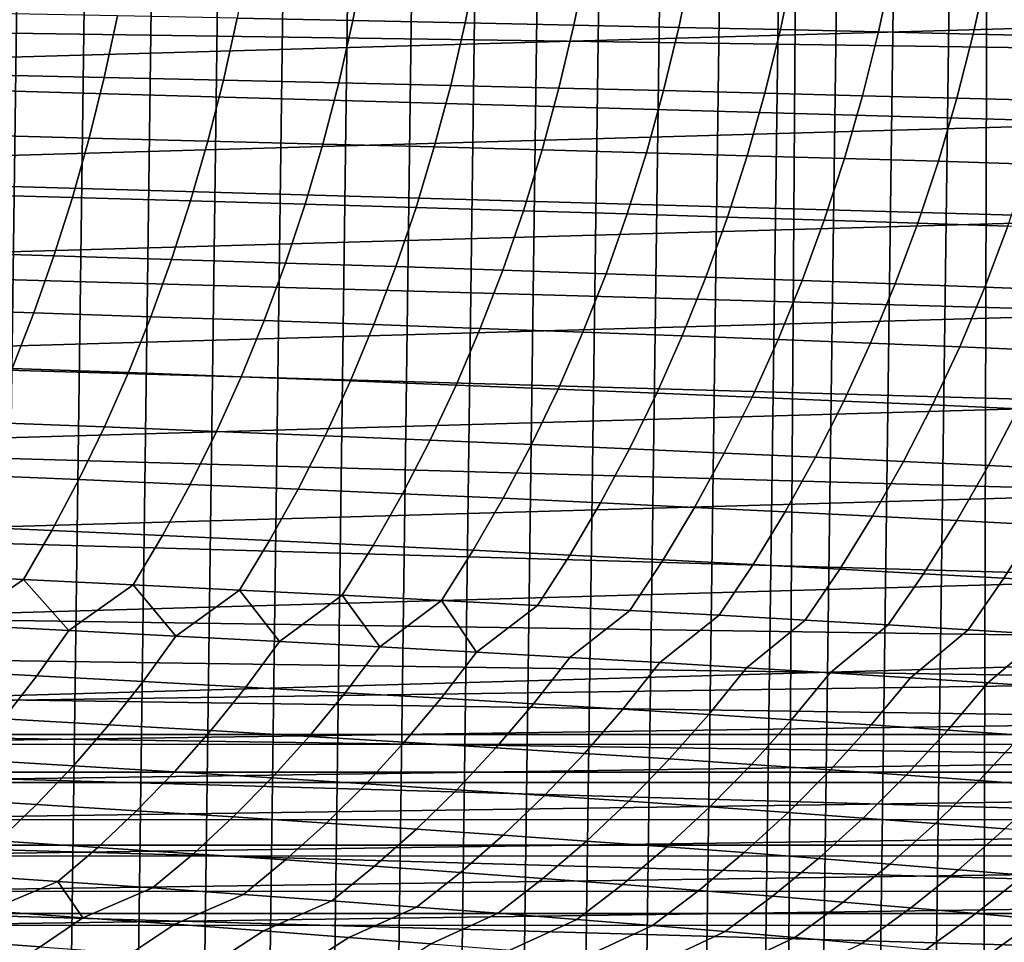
# Model space of a CAD drawing. Header units: metres. Extents: x -166 to 33, y -71 to 34.
# Tile 211 of 256: x 6 to 15, y -12 to -4. Entities that reach past the tile are written whole.
import ezdxf

# ---------------------------------------------------------------- set-up
doc = ezdxf.new("R2010")
doc.units = ezdxf.units.M
doc.layers.add('solid_12208131', color=7, linetype='CONTINUOUS')

msp = doc.modelspace()

# ---------------------------------------------------------------- linework, layer by layer
at = {"layer": 'solid_12208131'}
for points in [[(5.303488, -22.825027, -0.2), (5.911822, 22.674566, -0.2), (6.515336, 22.508831, -0.2), (5.91182, -22.674566, -0.2)], [(5.91182, -22.674566, -0.2), (6.515336, 22.508831, -0.2), (7.112642, 22.328314, -0.2), (6.515335, -22.508831, -0.2)], [(6.515335, -22.508831, -0.2), (7.112642, 22.328314, -0.2), (7.703588, 22.133078, -0.2), (7.112641, -22.328314, -0.2)], [(7.112641, -22.328314, -0.2), (7.703588, 22.133078, -0.2), (8.288025, 21.923267, -0.2), (7.703587, -22.133078, -0.2)], [(7.703587, -22.133078, -0.2), (8.288025, 21.923267, -0.2), (8.865869, 21.698912, -0.2), (8.288024, -21.923267, -0.2)], [(8.288024, -21.923267, -0.2), (8.865869, 21.698912, -0.2), (9.436847, 21.460112, -0.2), (8.865868, -21.698912, -0.2)], [(8.865868, -21.698912, -0.2), (9.436847, 21.460112, -0.2), (10.001131, 21.20686, -0.2), (9.436847, -21.460112, -0.2)], [(9.436847, -21.460112, -0.2), (10.001131, 21.20686, -0.2), (10.558856, 20.939127, -0.2), (10.00113, -21.20686, -0.2)], [(10.00113, -21.20686, -0.2), (10.558856, 20.939127, -0.2), (11.109608, 20.657166, -0.2), (10.558856, -20.939127, -0.2)], [(10.558856, -20.939127, -0.2), (11.109608, 20.657166, -0.2), (11.653308, 20.361021, -0.2), (11.109608, -20.657166, -0.2)], [(11.109608, -20.657166, -0.2), (11.653308, 20.361021, -0.2), (12.189622, 20.050842, -0.2), (11.653308, -20.361021, -0.2)], [(11.653308, -20.361021, -0.2), (12.189622, 20.050842, -0.2), (12.718188, 19.726845, -0.2), (12.189622, -20.050842, -0.2)], [(12.189622, -20.050842, -0.2), (12.718188, 19.726845, -0.2), (13.238109, 19.389509, -0.2), (12.718188, -19.726845, -0.2)], [(12.970695, -19.565378, -0.2), (12.718188, -19.726845, -0.2), (13.238109, 19.389509, -0.2)], [(12.970695, -19.565378, -0.2), (13.238109, 19.389509, -0.2), (13.748559, 19.039461, -0.2), (13.238109, -19.389509, -0.2)], [(13.238109, -19.389509, -0.2), (13.748559, 19.039461, -0.2), (14.248661, 18.677298, -0.2), (13.748559, -19.039461, -0.2)], [(13.748559, -19.039461, -0.2), (14.248661, 18.677298, -0.2), (14.738088, 18.3034, -0.2), (14.248661, -18.677298, -0.2)], [(14.248661, -18.677298, -0.2), (14.738088, 18.3034, -0.2), (14.83966, 18.223272, -0.2), (14.738088, -18.3034, -0.2)], [(15.216696, -17.917906, -0.2), (14.738088, -18.3034, -0.2), (14.83966, 18.223272, -0.2), (15.216696, 17.917906, -0.2)], [(0.290573, -4.470582, 136.199997), (31.03216, -3.594096, 136.199997), (31.212185, -2.70363, 136.199997), (0.06018, -3.591479, 136.199997)], [(30.774506, -4.01032, 136.449997), (0.213965, -3.572897, 136.449997), (0.117929, -3.131644, 136.449997), (30.883003, -3.572325, 136.449997)], [(9.150679, -3.980366, 222.649033), (9.259558, -3.420118, 222.740585), (8.227278, -3.40218, 224.365982), (8.121453, -3.9595, 224.272415)], [(10.147717, -4.001052, 221.011185), (10.259596, -3.437901, 221.100693), (9.259558, -3.420118, 222.740585), (9.150679, -3.980366, 222.649033)], [(11.112659, -4.021509, 219.360275), (11.227481, -3.455488, 219.447693), (10.259596, -3.437901, 221.100693), (10.147717, -4.001052, 221.011185)], [(12.045717, -4.041705, 217.697479), (12.163424, -3.47285, 217.782791), (11.227481, -3.455488, 219.447693), (11.112659, -4.021509, 219.360275)], [(12.947422, -4.061646, 216.02356), (13.067956, -3.489993, 216.106705), (12.163424, -3.47285, 217.782791), (12.045717, -4.041705, 217.697479)], [(13.818358, -4.081344, 214.339127), (13.94166, -3.506927, 214.42012), (13.067956, -3.489993, 216.106705), (12.947422, -4.061646, 216.02356)], [(30.653692, -4.444589, 136.449997), (0.322451, -4.010863, 136.449997), (0.213965, -3.572897, 136.449997), (30.774506, -4.01032, 136.449997)], [(14.659113, -4.100812, 212.644852), (14.785122, -3.523663, 212.723679), (13.94166, -3.506927, 214.42012), (13.818358, -4.081344, 214.339127)], [(15.470268, -4.120063, 210.941376), (15.598927, -3.540213, 211.018005), (14.785122, -3.523663, 212.723679), (14.659113, -4.100812, 212.644852)], [(0.57061, -5.334953, 136.199997), (30.801682, -4.473136, 136.199997), (31.03216, -3.594096, 136.199997), (0.290573, -4.470582, 136.199997)], [(6.941658, -4.485261, 225.770126), (7.059952, -3.938501, 225.879929), (5.966086, -3.917417, 227.470215), (5.851435, -4.461261, 227.35817)], [(30.37579, -5.300132, 136.449997), (0.443236, -4.445048, 136.449997), (0.322451, -4.010863, 136.449997), (30.653692, -4.444589, 136.449997)], [(7.999584, -4.509164, 224.164871), (8.121453, -3.9595, 224.272415), (7.059952, -3.938501, 225.879929), (6.941658, -4.485261, 225.770126)], [(9.0253, -4.532914, 222.543808), (9.150679, -3.980366, 222.649033), (8.121453, -3.9595, 224.272415), (7.999584, -4.509164, 224.164871)], [(10.018895, -4.556458, 220.908325), (10.147717, -4.001052, 221.011185), (9.150679, -3.980366, 222.649033), (9.0253, -4.532914, 222.543808)], [(10.980455, -4.579741, 219.259811), (11.112659, -4.021509, 219.360275), (10.147717, -4.001052, 221.011185), (10.018895, -4.556458, 220.908325)], [(11.910196, -4.602726, 217.599457), (12.045717, -4.041705, 217.697479), (11.112659, -4.021509, 219.360275), (10.980455, -4.579741, 219.259811)], [(12.808654, -4.625422, 215.927994), (12.947422, -4.061646, 216.02356), (12.045717, -4.041705, 217.697479), (11.910196, -4.602726, 217.599457)], [(13.676413, -4.647841, 214.246048), (13.818358, -4.081344, 214.339127), (12.947422, -4.061646, 216.02356), (12.808654, -4.625422, 215.927994)], [(14.514055, -4.669999, 212.554276), (14.659113, -4.100812, 212.644852), (13.818358, -4.081344, 214.339127), (13.676413, -4.647841, 214.246048)], [(15.322168, -4.69191, 210.853302), (15.470268, -4.120063, 210.941376), (14.659113, -4.100812, 212.644852), (14.514055, -4.669999, 212.554276)], [(30.050367, -6.136236, 136.449997), (0.721051, -5.300353, 136.449997), (0.443236, -4.445048, 136.449997), (30.37579, -5.300132, 136.449997)], [(0.899233, -6.181189, 136.199997), (30.521599, -5.337344, 136.199997), (30.801682, -4.473136, 136.199997), (0.57061, -5.334953, 136.199997)], [(6.807837, -5.023307, 225.646271), (6.941658, -4.485261, 225.770126), (5.851435, -4.461261, 227.35817), (5.721721, -4.996441, 227.231781)], [(7.861734, -5.050061, 224.043594), (7.999584, -4.509164, 224.164871), (6.941658, -4.485261, 225.770126), (6.807837, -5.023307, 225.646271)], [(8.883495, -5.076645, 222.425156), (9.0253, -4.532914, 222.543808), (7.999584, -4.509164, 224.164871), (7.861734, -5.050061, 224.043594)], [(9.873207, -5.102996, 220.792328), (10.018895, -4.556458, 220.908325), (9.0253, -4.532914, 222.543808), (8.883495, -5.076645, 222.425156)], [(10.830955, -5.129055, 219.14653), (10.980455, -4.579741, 219.259811), (10.018895, -4.556458, 220.908325), (9.873207, -5.102996, 220.792328)], [(11.756958, -5.154779, 217.488922), (11.910196, -4.602726, 217.599457), (10.980455, -4.579741, 219.259811), (10.830955, -5.129055, 219.14653)], [(12.651754, -5.18018, 215.820236), (12.808654, -4.625422, 215.927994), (11.910196, -4.602726, 217.599457), (11.756958, -5.154779, 217.488922)], [(13.515929, -5.205272, 214.141083), (13.676413, -4.647841, 214.246048), (12.808654, -4.625422, 215.927994), (12.651754, -5.18018, 215.820236)], [(14.350066, -5.230072, 212.452133), (14.514055, -4.669999, 212.554276), (13.676413, -4.647841, 214.246048), (13.515929, -5.205272, 214.141083)], [(15.154748, -5.254596, 210.753998), (15.322168, -4.69191, 210.853302), (14.514055, -4.669999, 212.554276), (14.350066, -5.230072, 212.452133)], [(6.658648, -5.551568, 225.508591), (6.807837, -5.023307, 225.646271), (5.721721, -4.996441, 227.231781), (5.577094, -5.521894, 227.091293)], [(7.708066, -5.581118, 223.908768), (7.861734, -5.050061, 224.043594), (6.807837, -5.023307, 225.646271), (6.658648, -5.551568, 225.508591)], [(8.725432, -5.610477, 222.293243), (8.883495, -5.076645, 222.425156), (7.861734, -5.050061, 224.043594), (7.708066, -5.581118, 223.908768)], [(9.71083, -5.639578, 220.663376), (9.873207, -5.102996, 220.792328), (8.883495, -5.076645, 222.425156), (8.725432, -5.610477, 222.293243)], [(10.664341, -5.668355, 219.020599), (10.830955, -5.129055, 219.14653), (9.873207, -5.102996, 220.792328), (9.71083, -5.639578, 220.663376)], [(11.586191, -5.696764, 217.366043), (11.756958, -5.154779, 217.488922), (10.830955, -5.129055, 219.14653), (10.664341, -5.668355, 219.020599)], [(12.47692, -5.724814, 215.700439), (12.651754, -5.18018, 215.820236), (11.756958, -5.154779, 217.488922), (11.586191, -5.696764, 217.366043)], [(13.337112, -5.752525, 214.024414), (13.515929, -5.205272, 214.141083), (12.651754, -5.18018, 215.820236), (12.47692, -5.724814, 215.700439)], [(14.167353, -5.779913, 212.338593), (14.350066, -5.230072, 212.452133), (13.515929, -5.205272, 214.141083), (13.337112, -5.752525, 214.024414)], [(14.968223, -5.806997, 210.643616), (15.154748, -5.254596, 210.753998), (14.350066, -5.230072, 212.452133), (14.167353, -5.779913, 212.338593)], [(29.677811, -6.951823, 136.449997), (1.046403, -6.136241, 136.449997), (0.721051, -5.300353, 136.449997), (30.050367, -6.136236, 136.449997)], [(1.275384, -7.006285, 136.199997), (30.192905, -6.183378, 136.199997), (30.521599, -5.337344, 136.199997), (0.899233, -6.181189, 136.199997)], [(6.494433, -6.069086, 225.357391), (6.658648, -5.551568, 225.508591), (5.577094, -5.521894, 227.091293), (5.417886, -6.036667, 226.937012)], [(7.538938, -6.101368, 223.760727), (7.708066, -5.581118, 223.908768), (6.658648, -5.551568, 225.508591), (6.494433, -6.069086, 225.357391)], [(8.55148, -6.133441, 222.148392), (8.725432, -5.610477, 222.293243), (7.708066, -5.581118, 223.908768), (7.538938, -6.101368, 223.760727)], [(9.532142, -6.16523, 220.52179), (9.71083, -5.639578, 220.663376), (8.725432, -5.610477, 222.293243), (8.55148, -6.133441, 222.148392)], [(10.481004, -6.196663, 218.882324), (10.664341, -5.668355, 219.020599), (9.71083, -5.639578, 220.663376), (9.532142, -6.16523, 220.52179)], [(11.398295, -6.227694, 217.23114), (11.586191, -5.696764, 217.366043), (10.664341, -5.668355, 219.020599), (10.481004, -6.196663, 218.882324)], [(12.284561, -6.258334, 215.568924), (12.47692, -5.724814, 215.700439), (11.586191, -5.696764, 217.366043), (11.398295, -6.227694, 217.23114)], [(13.140383, -6.288603, 213.896317), (13.337112, -5.752525, 214.024414), (12.47692, -5.724814, 215.700439), (12.284561, -6.258334, 215.568924)], [(13.966346, -6.318521, 212.213943), (14.167353, -5.779913, 212.338593), (13.337112, -5.752525, 214.024414), (13.140383, -6.288603, 213.896317)], [(14.763034, -6.348107, 210.522415), (14.968223, -5.806997, 210.643616), (14.167353, -5.779913, 212.338593), (13.966346, -6.318521, 212.213943)], [(15.53103, -6.37738, 208.822372), (15.740309, -5.833795, 208.940094), (14.968223, -5.806997, 210.643616), (14.763034, -6.348107, 210.522415)], [(6.315572, -6.574924, 225.193069), (6.494433, -6.069086, 225.357391), (5.417886, -6.036667, 226.937012), (5.244463, -6.539829, 226.769333)], [(7.354739, -6.609871, 223.599823), (7.538938, -6.101368, 223.760727), (6.494433, -6.069086, 225.357391), (6.315572, -6.574924, 225.193069)], [(8.362041, -6.644589, 221.990967), (8.55148, -6.133441, 222.148392), (7.538938, -6.101368, 223.760727), (7.354739, -6.609871, 223.599823)], [(29.25868, -7.745795, 136.449997), (1.418947, -6.95174, 136.449997), (1.046403, -6.136241, 136.449997), (29.677811, -6.951823, 136.449997)], [(1.698042, -7.808147, 136.199997), (29.816605, -7.008286, 136.199997), (30.192905, -6.183378, 136.199997), (1.275384, -7.006285, 136.199997)], [(9.33756, -6.678998, 220.36792), (9.532142, -6.16523, 220.52179), (8.55148, -6.133441, 222.148392), (8.362041, -6.644589, 221.990967)], [(10.281371, -6.71302, 218.73204), (10.481004, -6.196663, 218.882324), (9.532142, -6.16523, 220.52179), (9.33756, -6.678998, 220.36792)], [(11.193711, -6.746607, 217.084503), (11.398295, -6.227694, 217.23114), (10.481004, -6.196663, 218.882324), (10.281371, -6.71302, 218.73204)], [(12.075128, -6.779771, 215.425995), (12.284561, -6.258334, 215.568924), (11.398295, -6.227694, 217.23114), (11.193711, -6.746607, 217.084503)], [(12.926202, -6.812535, 213.757111), (13.140383, -6.288603, 213.896317), (12.284561, -6.258334, 215.568924), (12.075128, -6.779771, 215.425995)], [(13.747519, -6.844918, 212.078476), (13.966346, -6.318521, 212.213943), (13.140383, -6.288603, 213.896317), (12.926202, -6.812535, 213.757111)], [(14.539663, -6.876943, 210.390701), (14.763034, -6.348107, 210.522415), (13.966346, -6.318521, 212.213943), (13.747519, -6.844918, 212.078476)], [(15.303217, -6.90863, 208.694427), (15.53103, -6.37738, 208.822372), (14.763034, -6.348107, 210.522415), (14.539663, -6.876943, 210.390701)], [(6.122853, -7.06816, 225.015366), (6.315572, -6.574924, 225.193069), (5.244463, -6.539829, 226.769333), (5.057622, -7.03046, 226.587997)], [(7.15625, -7.105698, 223.425812), (7.354739, -6.609871, 223.599823), (6.315572, -6.574924, 225.193069), (6.122853, -7.06816, 225.015366)], [(8.15789, -7.142987, 221.820709), (8.362041, -6.644589, 221.990967), (7.354739, -6.609871, 223.599823), (7.15625, -7.105698, 223.425812)], [(9.127849, -7.179943, 220.201477), (9.33756, -6.678998, 220.36792), (8.362041, -6.644589, 221.990967), (8.15789, -7.142987, 221.820709)], [(10.066202, -7.216481, 218.569504), (10.281371, -6.71302, 218.73204), (9.33756, -6.678998, 220.36792), (9.127849, -7.179943, 220.201477)], [(10.973191, -7.252551, 216.925919), (11.193711, -6.746607, 217.084503), (10.281371, -6.71302, 218.73204), (10.066202, -7.216481, 218.569504)], [(11.849367, -7.288168, 215.271378), (12.075128, -6.779771, 215.425995), (11.193711, -6.746607, 217.084503), (10.973191, -7.252551, 216.925919)], [(12.695313, -7.323355, 213.606522), (12.926202, -6.812535, 213.757111), (12.075128, -6.779771, 215.425995), (11.849367, -7.288168, 215.271378)], [(13.511612, -7.358135, 211.931931), (13.747519, -6.844918, 212.078476), (12.926202, -6.812535, 213.757111), (12.695313, -7.323355, 213.606522)], [(14.298846, -7.392531, 210.24823), (14.539663, -6.876943, 210.390701), (13.747519, -6.844918, 212.078476), (13.511612, -7.358135, 211.931931)], [(15.057599, -7.426564, 208.55603), (15.303217, -6.90863, 208.694427), (14.539663, -6.876943, 210.390701), (14.298846, -7.392531, 210.24823)], [(28.794245, -8.515811, 136.449997), (1.83813, -7.745797, 136.449997), (1.418947, -6.95174, 136.449997), (29.25868, -7.745795, 136.449997)], [(2.165964, -8.584951, 136.199997), (29.393778, -7.810048, 136.199997), (29.816605, -7.008286, 136.199997), (1.698042, -7.808147, 136.199997)], [(6.943563, -7.587893, 223.239487), (7.15625, -7.105698, 223.425812), (6.122853, -7.06816, 225.015366), (5.916338, -7.547844, 224.825104)], [(7.939145, -7.627675, 221.638428), (8.15789, -7.142987, 221.820709), (7.15625, -7.105698, 223.425812), (6.943563, -7.587893, 223.239487)], [(8.903154, -7.667099, 220.0233), (9.127849, -7.179943, 220.201477), (8.15789, -7.142987, 221.820709), (7.939145, -7.627675, 221.638428)], [(9.835668, -7.706075, 218.395493), (10.066202, -7.216481, 218.569504), (9.127849, -7.179943, 220.201477), (8.903154, -7.667099, 220.0233)], [(10.736932, -7.744551, 216.756119), (10.973191, -7.252551, 216.925919), (10.066202, -7.216481, 218.569504), (9.835668, -7.706075, 218.395493)], [(11.607502, -7.782546, 215.105865), (11.849367, -7.288168, 215.271378), (10.973191, -7.252551, 216.925919), (10.736932, -7.744551, 216.756119)], [(12.44796, -7.820083, 213.445297), (12.695313, -7.323355, 213.606522), (11.849367, -7.288168, 215.271378), (11.607502, -7.782546, 215.105865)], [(13.258889, -7.857185, 211.77504), (13.511612, -7.358135, 211.931931), (12.695313, -7.323355, 213.606522), (12.44796, -7.820083, 213.445297)], [(14.040872, -7.893878, 210.095688), (14.298846, -7.392531, 210.24823), (13.511612, -7.358135, 211.931931), (13.258889, -7.857185, 211.77504)], [(14.794491, -7.930186, 208.407852), (15.057599, -7.426564, 208.55603), (14.298846, -7.392531, 210.24823), (14.040872, -7.893878, 210.095688)], [(15.520345, -7.966132, 206.712128), (15.78847, -7.460257, 206.855927), (15.057599, -7.426564, 208.55603), (14.794491, -7.930186, 208.407852)], [(6.716925, -8.055506, 223.041473), (6.943563, -7.587893, 223.239487), (5.916338, -7.547844, 224.825104), (5.696255, -8.013029, 224.622864)], [(7.706071, -8.097697, 221.444687), (7.939145, -7.627675, 221.638428), (6.943563, -7.587893, 223.239487), (6.716925, -8.055506, 223.041473)], [(8.663763, -8.139505, 219.833908), (8.903154, -7.667099, 220.0233), (7.939145, -7.627675, 221.638428), (7.706071, -8.097697, 221.444687)], [(9.590072, -8.180836, 218.210541), (9.835668, -7.706075, 218.395493), (8.903154, -7.667099, 220.0233), (8.663763, -8.139505, 219.833908)], [(28.286083, -9.258984, 136.449997), (2.302678, -8.516004, 136.449997), (1.83813, -7.745797, 136.449997), (28.794245, -8.515811, 136.449997)], [(10.485257, -8.221638, 216.575668), (10.736932, -7.744551, 216.756119), (9.835668, -7.706075, 218.395493), (9.590072, -8.180836, 218.210541)], [(11.349873, -8.261929, 214.929947), (11.607502, -7.782546, 215.105865), (10.736932, -7.744551, 216.756119), (10.485257, -8.221638, 216.575668)], [(12.184503, -8.301735, 213.273956), (12.44796, -7.820083, 213.445297), (11.607502, -7.782546, 215.105865), (11.349873, -8.261929, 214.929947)], [(2.677998, -9.334741, 136.199997), (28.925644, -8.586882, 136.199997), (29.393778, -7.810048, 136.199997), (2.165964, -8.584951, 136.199997)], [(12.989729, -8.341083, 211.608307), (13.258889, -7.857185, 211.77504), (12.44796, -7.820083, 213.445297), (12.184503, -8.301735, 213.273956)], [(13.766133, -8.379995, 209.933578), (14.040872, -7.893878, 210.095688), (13.258889, -7.857185, 211.77504), (12.989729, -8.341083, 211.608307)], [(14.514299, -8.418501, 208.250381), (14.794491, -7.930186, 208.407852), (14.040872, -7.893878, 210.095688), (13.766133, -8.379995, 209.933578)], [(15.234825, -8.456623, 206.559296), (15.520345, -7.966132, 206.712128), (14.794491, -7.930186, 208.407852), (14.514299, -8.418501, 208.250381)], [(6.476707, -8.507586, 222.832108), (6.716925, -8.055506, 223.041473), (5.696255, -8.013029, 224.622864), (5.462963, -8.46277, 224.409058)], [(7.459055, -8.552097, 221.239853), (7.706071, -8.097697, 221.444687), (6.716925, -8.055506, 223.041473), (6.476707, -8.507586, 222.832108)], [(8.410072, -8.596202, 219.633682), (8.663763, -8.139505, 219.833908), (7.706071, -8.097697, 221.444687), (7.459055, -8.552097, 221.239853)], [(9.329828, -8.6398, 218.015015), (9.590072, -8.180836, 218.210541), (8.663763, -8.139505, 219.833908), (8.410072, -8.596202, 219.633682)], [(10.21859, -8.682839, 216.384888), (10.485257, -8.221638, 216.575668), (9.590072, -8.180836, 218.210541), (9.329828, -8.6398, 218.015015)], [(11.076917, -8.725341, 214.743973), (11.349873, -8.261929, 214.929947), (10.485257, -8.221638, 216.575668), (10.21859, -8.682839, 216.384888)], [(11.905389, -8.767333, 213.092819), (12.184503, -8.301735, 213.273956), (11.349873, -8.261929, 214.929947), (11.076917, -8.725341, 214.743973)], [(12.704591, -8.808841, 211.432037), (12.989729, -8.341083, 211.608307), (12.184503, -8.301735, 213.273956), (11.905389, -8.767333, 213.092819)], [(13.475103, -8.849893, 209.762207), (13.766133, -8.379995, 209.933578), (12.989729, -8.341083, 211.608307), (12.704591, -8.808841, 211.432037)], [(14.217508, -8.890514, 208.083908), (14.514299, -8.418501, 208.250381), (13.766133, -8.379995, 209.933578), (13.475103, -8.849893, 209.762207)], [(6.223287, -8.943183, 222.611786), (6.476707, -8.507586, 222.832108), (5.462963, -8.46277, 224.409058), (5.216824, -8.896123, 224.184052)], [(14.932405, -8.930733, 206.39772), (15.234825, -8.456623, 206.559296), (14.514299, -8.418501, 208.250381), (14.217508, -8.890514, 208.083908)], [(15.620436, -8.970575, 204.704163), (15.928354, -8.494388, 204.860825), (15.234825, -8.456623, 206.559296), (14.932405, -8.930733, 206.39772)], [(28.016165, -9.619529, 136.449997), (2.810987, -9.259384, 136.449997), (2.302678, -8.516004, 136.449997), (28.286083, -9.258984, 136.449997)], [(7.198487, -8.989921, 221.024292), (7.459055, -8.552097, 221.239853), (6.476707, -8.507586, 222.832108), (6.223287, -8.943183, 222.611786)], [(8.142486, -9.036227, 219.422989), (8.410072, -8.596202, 219.633682), (7.459055, -8.552097, 221.239853), (7.198487, -8.989921, 221.024292)], [(3.23271, -10.054939, 136.199997), (28.413298, -9.33684, 136.199997), (28.925644, -8.586882, 136.199997), (2.677998, -9.334741, 136.199997)], [(9.05535, -9.081999, 217.80925), (9.329828, -8.6398, 218.015015), (8.410072, -8.596202, 219.633682), (8.142486, -9.036227, 219.422989)], [(9.937359, -9.127185, 216.184143), (10.21859, -8.682839, 216.384888), (9.329828, -8.6398, 218.015015), (9.05535, -9.081999, 217.80925)], [(10.789071, -9.171807, 214.548279), (11.076917, -8.725341, 214.743973), (10.21859, -8.682839, 216.384888), (9.937359, -9.127185, 216.184143)], [(11.611071, -9.215896, 212.902222), (11.905389, -8.767333, 213.092819), (11.076917, -8.725341, 214.743973), (10.789071, -9.171807, 214.548279)], [(12.403937, -9.259477, 211.246567), (12.704591, -8.808841, 211.432037), (11.905389, -8.767333, 213.092819), (11.611071, -9.215896, 212.902222)], [(13.168255, -9.302579, 209.581879), (13.475103, -8.849893, 209.762207), (12.704591, -8.808841, 211.432037), (12.403937, -9.259477, 211.246567)], [(5.642419, -9.34571, 222.881577), (6.223287, -8.943183, 222.611786), (5.216824, -8.896123, 224.184052)], [(13.904604, -9.345232, 207.908737), (14.217508, -8.890514, 208.083908), (13.475103, -8.849893, 209.762207), (13.168255, -9.302579, 209.581879)], [(14.613584, -9.387462, 206.227722), (14.932405, -8.930733, 206.39772), (14.217508, -8.890514, 208.083908), (13.904604, -9.345232, 207.908737)], [(5.642419, -9.34571, 222.881577), (6.626162, -9.395005, 221.293671), (6.223287, -8.943183, 222.611786)], [(6.626162, -9.395005, 221.293671), (7.198487, -8.989921, 221.024292), (6.223287, -8.943183, 222.611786)], [(6.626162, -9.395005, 221.293671), (7.578424, -9.443877, 219.691406), (7.198487, -8.989921, 221.024292)], [(7.578424, -9.443877, 219.691406), (8.142486, -9.036227, 219.422989), (7.198487, -8.989921, 221.024292)], [(15.295833, -9.429297, 204.539307), (15.620436, -8.970575, 204.704163), (14.932405, -8.930733, 206.39772), (14.613584, -9.387462, 206.227722)], [(7.578424, -9.443877, 219.691406), (8.499265, -9.492211, 218.076233), (8.142486, -9.036227, 219.422989)], [(8.499265, -9.492211, 218.076233), (9.05535, -9.081999, 217.80925), (8.142486, -9.036227, 219.422989)], [(8.499265, -9.492211, 218.076233), (9.388868, -9.539928, 216.449356), (9.05535, -9.081999, 217.80925)], [(9.388868, -9.539928, 216.449356), (9.937359, -9.127185, 216.184143), (9.05535, -9.081999, 217.80925)], [(9.388868, -9.539928, 216.449356), (10.247766, -9.587043, 214.811462), (9.937359, -9.127185, 216.184143)], [(10.247766, -9.587043, 214.811462), (10.789071, -9.171807, 214.548279), (9.937359, -9.127185, 216.184143)], [(10.247766, -9.587043, 214.811462), (11.07655, -9.633582, 213.163132), (11.611071, -9.215896, 212.902222), (10.789071, -9.171807, 214.548279)], [(27.736002, -9.972265, 136.449997), (3.080977, -9.620014, 136.449997), (2.810987, -9.259384, 136.449997), (28.016165, -9.619529, 136.449997)], [(11.07655, -9.633582, 213.163132), (11.875812, -9.679578, 211.504944), (12.403937, -9.259477, 211.246567), (11.611071, -9.215896, 212.902222)], [(11.875812, -9.679578, 211.504944), (12.646146, -9.72506, 209.837494), (13.168255, -9.302579, 209.581879), (12.403937, -9.259477, 211.246567)], [(3.23271, -10.054939, 136.199997), (28.14102, -9.700882, 136.199997), (28.413298, -9.33684, 136.199997)], [(6.342553, -9.79628, 221.055496), (6.626162, -9.395005, 221.293671), (5.642419, -9.34571, 222.881577), (5.366735, -9.744943, 222.638168)], [(12.646146, -9.72506, 209.837494), (13.388144, -9.77006, 208.161331), (13.904604, -9.345232, 207.908737), (13.168255, -9.302579, 209.581879)], [(13.388144, -9.77006, 208.161331), (14.102407, -9.814604, 206.477051), (14.613584, -9.387462, 206.227722), (13.904604, -9.345232, 207.908737)], [(7.287035, -9.847172, 219.458572), (7.578424, -9.443877, 219.691406), (6.626162, -9.395005, 221.293671), (6.342553, -9.79628, 221.055496)], [(8.200237, -9.8975, 217.848816), (8.499265, -9.492211, 218.076233), (7.578424, -9.443877, 219.691406), (7.287035, -9.847172, 219.458572)], [(14.102407, -9.814604, 206.477051), (14.789578, -9.858726, 204.785156), (15.295833, -9.429297, 204.539307), (14.613584, -9.387462, 206.227722)], [(14.789578, -9.858726, 204.785156), (15.450311, -9.902452, 203.086166), (15.951997, -9.470768, 202.844025), (15.295833, -9.429297, 204.539307)], [(9.082352, -9.947186, 216.227448), (9.388868, -9.539928, 216.449356), (8.499265, -9.492211, 218.076233), (8.200237, -9.8975, 217.848816)], [(9.933916, -9.996243, 214.595123), (10.247766, -9.587043, 214.811462), (9.388868, -9.539928, 216.449356), (9.082352, -9.947186, 216.227448)], [(10.755523, -10.044704, 212.952408), (11.07655, -9.633582, 213.163132), (10.247766, -9.587043, 214.811462), (9.933916, -9.996243, 214.595123)], [(27.445826, -10.316893, 136.449997), (3.361199, -9.972819, 136.449997), (3.080977, -9.620014, 136.449997), (27.736002, -9.972265, 136.449997)], [(3.525417, -10.402986, 136.199997), (27.85821, -10.057263, 136.199997), (28.14102, -9.700882, 136.199997), (3.23271, -10.054939, 136.199997)], [(11.547764, -10.092602, 211.299866), (11.875812, -9.679578, 211.504944), (11.07655, -9.633582, 213.163132), (10.755523, -10.044704, 212.952408)], [(12.311231, -10.139964, 209.638077), (12.646146, -9.72506, 209.837494), (11.875812, -9.679578, 211.504944), (11.547764, -10.092602, 211.299866)], [(6.04688, -10.17851, 220.807877), (6.342553, -9.79628, 221.055496), (5.366735, -9.744943, 222.638168), (5.079293, -10.125238, 222.385101)], [(13.046516, -10.186825, 207.967606), (13.388144, -9.77006, 208.161331), (12.646146, -9.72506, 209.837494), (12.311231, -10.139964, 209.638077)], [(13.754221, -10.233214, 206.289017), (14.102407, -9.814604, 206.477051), (13.388144, -9.77006, 208.161331), (13.046516, -10.186825, 207.967606)], [(6.983281, -10.231315, 219.216492), (7.287035, -9.847172, 219.458572), (6.342553, -9.79628, 221.055496), (6.04688, -10.17851, 220.807877)], [(7.888549, -10.28353, 217.612396), (8.200237, -9.8975, 217.848816), (7.287035, -9.847172, 219.458572), (6.983281, -10.231315, 219.216492)], [(14.434985, -10.279163, 204.602814), (14.789578, -9.858726, 204.785156), (14.102407, -9.814604, 206.477051), (13.754221, -10.233214, 206.289017)], [(15.08946, -10.324703, 202.909515), (15.450311, -9.902452, 203.086166), (14.789578, -9.858726, 204.785156), (14.434985, -10.279163, 204.602814)], [(8.762885, -10.335078, 215.99675), (9.082352, -9.947186, 216.227448), (8.200237, -9.8975, 217.848816), (7.888549, -10.28353, 217.612396)], [(9.606833, -10.385977, 214.370209), (9.933916, -9.996243, 214.595123), (9.082352, -9.947186, 216.227448), (8.762885, -10.335078, 215.99675)], [(27.445826, -10.316893, 136.449997), (3.651412, -10.317494, 136.449997), (3.361199, -9.972819, 136.449997)], [(10.420986, -10.436257, 212.733337), (10.755523, -10.044704, 212.952408), (9.933916, -9.996243, 214.595123), (9.606833, -10.385977, 214.370209)], [(11.205935, -10.485954, 211.08667), (11.547764, -10.092602, 211.299866), (10.755523, -10.044704, 212.952408), (10.420986, -10.436257, 212.733337)], [(3.525417, -10.402986, 136.199997), (27.565338, -10.405403, 136.199997), (27.85821, -10.057263, 136.199997)], [(11.96227, -10.535098, 209.430786), (12.311231, -10.139964, 209.638077), (11.547764, -10.092602, 211.299866), (11.205935, -10.485954, 211.08667)], [(12.690583, -10.583722, 207.76622), (13.046516, -10.186825, 207.967606), (12.311231, -10.139964, 209.638077), (11.96227, -10.535098, 209.430786)], [(6.667778, -10.595655, 218.965744), (6.983281, -10.231315, 219.216492), (6.04688, -10.17851, 220.807877), (5.73974, -10.541048, 220.551361)], [(7.564835, -10.649649, 217.367493), (7.888549, -10.28353, 217.612396), (6.983281, -10.231315, 219.216492), (6.667778, -10.595655, 218.965744)], [(13.391478, -10.631858, 206.093552), (13.754221, -10.233214, 206.289017), (13.046516, -10.186825, 207.967606), (12.690583, -10.583722, 207.76622)], [(27.445826, -10.316893, 136.449997), (27.146006, -10.653028, 136.449997), (3.651412, -10.317494, 136.449997)], [(27.146006, -10.653028, 136.449997), (3.95124, -10.65365, 136.449997), (3.651412, -10.317494, 136.449997)], [(8.431122, -10.702951, 215.757797), (8.762885, -10.335078, 215.99675), (7.888549, -10.28353, 217.612396), (7.564835, -10.649649, 217.367493)], [(14.065588, -10.679539, 204.413269), (14.434985, -10.279163, 204.602814), (13.754221, -10.233214, 206.289017), (13.391478, -10.631858, 206.093552)], [(14.713565, -10.726796, 202.725876), (15.08946, -10.324703, 202.909515), (14.434985, -10.279163, 204.602814), (14.065588, -10.679539, 204.413269)], [(3.525417, -10.402986, 136.199997), (3.828098, -10.742685, 136.199997), (27.565338, -10.405403, 136.199997)], [(3.828098, -10.742685, 136.199997), (27.262527, -10.745167, 136.199997), (27.565338, -10.405403, 136.199997)], [(9.267189, -10.755584, 214.137253), (9.606833, -10.385977, 214.370209), (8.762885, -10.335078, 215.99675), (8.431122, -10.702951, 215.757797)], [(10.073628, -10.807579, 212.506409), (10.420986, -10.436257, 212.733337), (9.606833, -10.385977, 214.370209), (9.267189, -10.755584, 214.137253)], [(15.336055, -10.773663, 201.031845), (15.718297, -10.369865, 201.209595), (15.08946, -10.324703, 202.909515), (14.713565, -10.726796, 202.725876)], [(10.85103, -10.858972, 210.865829), (11.205935, -10.485954, 211.08667), (10.420986, -10.436257, 212.733337), (10.073628, -10.807579, 212.506409)], [(11.599985, -10.909794, 209.216049), (11.96227, -10.535098, 209.430786), (11.205935, -10.485954, 211.08667), (10.85103, -10.858972, 210.865829)], [(6.341143, -10.939543, 218.706833), (6.667778, -10.595655, 218.965744), (5.73974, -10.541048, 220.551361), (5.421731, -10.883246, 220.286514)], [(12.321085, -10.960079, 207.557632), (12.690583, -10.583722, 207.76622), (11.96227, -10.535098, 209.430786), (11.599985, -10.909794, 209.216049)], [(27.146006, -10.653028, 136.449997), (26.518402, -11.298839, 136.449997), (3.95124, -10.65365, 136.449997)], [(26.518402, -11.298839, 136.449997), (4.578769, -11.299409, 136.449997), (3.95124, -10.65365, 136.449997)], [(7.229729, -10.995201, 217.114639), (7.564835, -10.649649, 217.367493), (6.667778, -10.595655, 218.965744), (6.341143, -10.939543, 218.706833)], [(8.087714, -11.050147, 215.511078), (8.431122, -10.702951, 215.757797), (7.564835, -10.649649, 217.367493), (7.229729, -10.995201, 217.114639)], [(13.014931, -11.009862, 205.891098), (13.391478, -10.631858, 206.093552), (12.690583, -10.583722, 207.76622), (12.321085, -10.960079, 207.557632)], [(13.682158, -11.059175, 204.216949), (14.065588, -10.679539, 204.413269), (13.391478, -10.631858, 206.093552), (13.014931, -11.009862, 205.891098)], [(3.828098, -10.742685, 136.199997), (4.140299, -11.073559, 136.199997), (27.262527, -10.745167, 136.199997)], [(4.140299, -11.073559, 136.199997), (26.950254, -11.076043, 136.199997), (27.262527, -10.745167, 136.199997)], [(8.915652, -11.104403, 213.896729), (9.267189, -10.755584, 214.137253), (8.431122, -10.702951, 215.757797), (8.087714, -11.050147, 215.511078)], [(9.714136, -11.158005, 212.272141), (10.073628, -10.807579, 212.506409), (9.267189, -10.755584, 214.137253), (8.915652, -11.104403, 213.896729)], [(14.323409, -11.108052, 202.53566), (14.713565, -10.726796, 202.725876), (14.065588, -10.679539, 204.413269), (13.682158, -11.059175, 204.216949)], [(14.93933, -11.156526, 200.847733), (15.336055, -10.773663, 201.031845), (14.713565, -10.726796, 202.725876), (14.323409, -11.108052, 202.53566)], [(10.483754, -11.210986, 210.637833), (10.85103, -10.858972, 210.865829), (10.073628, -10.807579, 212.506409), (9.714136, -11.158005, 212.272141)], [(6.004014, -11.262324, 218.440262), (6.341143, -10.939543, 218.706833), (5.421731, -10.883246, 220.286514), (5.093475, -11.204456, 220.013824)], [(11.225098, -11.263382, 208.99437), (11.599985, -10.909794, 209.216049), (10.85103, -10.858972, 210.865829), (10.483754, -11.210986, 210.637833)], [(11.938758, -11.315226, 207.34227), (12.321085, -10.960079, 207.557632), (11.599985, -10.909794, 209.216049), (11.225098, -11.263382, 208.99437)], [(6.883888, -11.319531, 216.854309), (7.229729, -10.995201, 217.114639), (6.341143, -10.939543, 218.706833), (6.004014, -11.262324, 218.440262)], [(7.733335, -11.376007, 215.257065), (8.087714, -11.050147, 215.511078), (7.229729, -10.995201, 217.114639), (6.883888, -11.319531, 216.854309)], [(12.625334, -11.366552, 205.682068), (13.014931, -11.009862, 205.891098), (12.321085, -10.960079, 207.557632), (11.938758, -11.315226, 207.34227)], [(13.28546, -11.417396, 204.014252), (13.682158, -11.059175, 204.216949), (13.014931, -11.009862, 205.891098), (12.625334, -11.366552, 205.682068)], [(4.140299, -11.073559, 136.199997), (4.461807, -11.395398, 136.199997), (26.950254, -11.076043, 136.199997)], [(4.461807, -11.395398, 136.199997), (26.628736, -11.39782, 136.199997), (26.950254, -11.076043, 136.199997)], [(8.552914, -11.431775, 213.649094), (8.915652, -11.104403, 213.896729), (8.087714, -11.050147, 215.511078), (7.733335, -11.376007, 215.257065)], [(9.343215, -11.486872, 212.030945), (9.714136, -11.158005, 212.272141), (8.915652, -11.104403, 213.896729), (8.552914, -11.431775, 213.649094)], [(13.919776, -11.467791, 202.339279), (14.323409, -11.108052, 202.53566), (13.682158, -11.059175, 204.216949), (13.28546, -11.417396, 204.014252)], [(10.104829, -11.541333, 210.403107), (10.483754, -11.210986, 210.637833), (9.714136, -11.158005, 212.272141), (9.343215, -11.486872, 212.030945)], [(14.528922, -11.517772, 200.657654), (14.93933, -11.156526, 200.847733), (14.323409, -11.108052, 202.53566), (13.919776, -11.467791, 202.339279)], [(15.113539, -11.567373, 198.969833), (15.530563, -11.204629, 199.153656), (14.93933, -11.156526, 200.847733), (14.528922, -11.517772, 200.657654)], [(6.528253, -11.622004, 216.586487), (6.883888, -11.319531, 216.854309), (6.004014, -11.262324, 218.440262), (5.657331, -11.563366, 218.166016)], [(10.838346, -11.595193, 208.766144), (11.225098, -11.263382, 208.99437), (10.483754, -11.210986, 210.637833), (10.104829, -11.541333, 210.403107)], [(11.544353, -11.648488, 207.12056), (11.938758, -11.315226, 207.34227), (11.225098, -11.263382, 208.99437), (10.838346, -11.595193, 208.766144)], [(26.518402, -11.298839, 136.449997), (25.855461, -11.907434, 136.449997), (4.578769, -11.299409, 136.449997)], [(25.855461, -11.907434, 136.449997), (5.241513, -11.907829, 136.449997), (4.578769, -11.299409, 136.449997)], [(7.368926, -11.67989, 214.995728), (7.733335, -11.376007, 215.257065), (6.883888, -11.319531, 216.854309), (6.528253, -11.622004, 216.586487)], [(12.223455, -11.701252, 205.466873), (12.625334, -11.366552, 205.682068), (11.938758, -11.315226, 207.34227), (11.544353, -11.648488, 207.12056)], [(12.87628, -11.753522, 203.805573), (13.28546, -11.417396, 204.014252), (12.625334, -11.366552, 205.682068), (12.223455, -11.701252, 205.466873)], [(4.461807, -11.395398, 136.199997), (4.792322, -11.707899, 136.199997), (26.628736, -11.39782, 136.199997)], [(4.792322, -11.707899, 136.199997), (26.29829, -11.710179, 136.199997), (26.628736, -11.39782, 136.199997)], [(8.179915, -11.737054, 213.394333), (8.552914, -11.431775, 213.649094), (7.733335, -11.376007, 215.257065), (7.368926, -11.67989, 214.995728)], [(8.961811, -11.793531, 211.782791), (9.343215, -11.486872, 212.030945), (8.552914, -11.431775, 213.649094), (8.179915, -11.737054, 213.394333)], [(13.503464, -11.805332, 202.1371), (13.919776, -11.467791, 202.339279), (13.28546, -11.417396, 204.014252), (12.87628, -11.753522, 203.805573)], [(9.715202, -11.84936, 210.161606), (10.104829, -11.541333, 210.403107), (9.343215, -11.486872, 212.030945), (8.961811, -11.793531, 211.782791)], [(10.440678, -11.904572, 208.531326), (10.838346, -11.595193, 208.766144), (10.104829, -11.541333, 210.403107), (9.715202, -11.84936, 210.161606)], [(14.105643, -11.856717, 200.46196), (14.528922, -11.517772, 200.657654), (13.919776, -11.467791, 202.339279), (13.503464, -11.805332, 202.1371)], [(14.683454, -11.907714, 198.780609), (15.113539, -11.567373, 198.969833), (14.528922, -11.517772, 200.657654), (14.105643, -11.856717, 200.46196)], [(5.906648, -11.883952, 216.787445), (6.528253, -11.622004, 216.586487), (5.657331, -11.563366, 218.166016)], [(5.906648, -11.883952, 216.787445), (6.752646, -11.943738, 215.196472), (6.528253, -11.622004, 216.586487)], [(6.752646, -11.943738, 215.196472), (7.368926, -11.67989, 214.995728), (6.528253, -11.622004, 216.586487)], [(11.138826, -11.959208, 206.892441), (11.544353, -11.648488, 207.12056), (10.838346, -11.595193, 208.766144), (10.440678, -11.904572, 208.531326)], [(15.237533, -11.958357, 197.093521), (15.674265, -11.616629, 197.276321), (15.113539, -11.567373, 198.969833), (14.683454, -11.907714, 198.780609)], [(4.792322, -11.707899, 136.199997), (5.131479, -12.010715, 136.199997), (26.29829, -11.710179, 136.199997)], [(5.131479, -12.010715, 136.199997), (25.959248, -12.0128, 136.199997), (26.29829, -11.710179, 136.199997)], [(6.752646, -11.943738, 215.196472), (7.568594, -12.002768, 213.594635), (8.179915, -11.737054, 213.394333), (7.368926, -11.67989, 214.995728)], [(11.81025, -12.013301, 205.245453), (12.223455, -11.701252, 205.466873), (11.544353, -11.648488, 207.12056), (11.138826, -11.959208, 206.892441)], [(12.455575, -12.066889, 203.590851), (12.87628, -11.753522, 203.805573), (12.223455, -11.701252, 205.466873), (11.81025, -12.013301, 205.245453)], [(7.568594, -12.002768, 213.594635), (8.355091, -12.061077, 211.982407), (8.961811, -11.793531, 211.782791), (8.179915, -11.737054, 213.394333)], [(8.355091, -12.061077, 211.982407), (9.112738, -12.118704, 210.360336), (9.715202, -11.84936, 210.161606), (8.961811, -11.793531, 211.782791)], [(13.075433, -12.120008, 201.929062), (13.503464, -11.805332, 202.1371), (12.87628, -11.753522, 203.805573), (12.455575, -12.066889, 203.590851)], [(13.670457, -12.172691, 200.26059), (14.105643, -11.856717, 200.46196), (13.503464, -11.805332, 202.1371), (13.075433, -12.120008, 201.929062)], [(6.372137, -12.201287, 214.921341), (6.752646, -11.943738, 215.196472), (5.906648, -11.883952, 216.787445), (5.535404, -12.14032, 216.505478)], [(9.112738, -12.118704, 210.360336), (9.842134, -12.175687, 208.728928), (10.440678, -11.904572, 208.531326), (9.715202, -11.84936, 210.161606)], [(14.241279, -12.224978, 198.585876), (14.683454, -11.907714, 198.780609), (14.105643, -11.856717, 200.46196), (13.670457, -12.172691, 200.26059)], [(25.855461, -11.907434, 136.449997), (25.159084, -12.476942, 136.449997), (5.241513, -11.907829, 136.449997)], [(25.159084, -12.476942, 136.449997), (5.937654, -12.477121, 136.449997), (5.241513, -11.907829, 136.449997)], [(7.179015, -12.261484, 213.326385), (7.568594, -12.002768, 213.594635), (6.752646, -11.943738, 215.196472), (6.372137, -12.201287, 214.921341)], [(9.842134, -12.175687, 208.728928), (10.543882, -12.232063, 207.088684), (11.138826, -11.959208, 206.892441), (10.440678, -11.904572, 208.531326)], [(10.543882, -12.232063, 207.088684), (11.218585, -12.287869, 205.440125), (11.81025, -12.013301, 205.245453), (11.138826, -11.959208, 206.892441)], [(14.788529, -12.276904, 196.90538), (15.237533, -11.958357, 197.093521), (14.683454, -11.907714, 198.780609), (14.241279, -12.224978, 198.585876)], [(15.312841, -12.328505, 195.219589), (15.768514, -12.00868, 195.401154), (15.237533, -11.958357, 197.093521), (14.788529, -12.276904, 196.90538)], [(5.131479, -12.010715, 136.199997), (5.834827, -12.58645, 136.199997), (25.959248, -12.0128, 136.199997)], [(5.834827, -12.58645, 136.199997), (25.256218, -12.588052, 136.199997), (25.959248, -12.0128, 136.199997)], [(7.956636, -12.32095, 211.721115), (8.355091, -12.061077, 211.982407), (7.568594, -12.002768, 213.594635), (7.179015, -12.261484, 213.326385)], [(8.705601, -12.379722, 210.106033), (9.112738, -12.118704, 210.360336), (8.355091, -12.061077, 211.982407), (7.956636, -12.32095, 211.721115)], [(11.218585, -12.287869, 205.440125), (11.866875, -12.343144, 203.783707), (12.455575, -12.066889, 203.590851), (11.81025, -12.013301, 205.245453)], [(11.866875, -12.343144, 203.783707), (12.489391, -12.397925, 202.119904), (13.075433, -12.120008, 201.929062), (12.455575, -12.066889, 203.590851)], [(5.983282, -12.434881, 214.641037), (6.372137, -12.201287, 214.921341), (5.535404, -12.14032, 216.505478), (5.155976, -12.372859, 216.218216)], [(5.569353, -12.118371, 164.737747), (5.665942, -12.166539, 163.116898), (6.200987, -12.56073, 163.019592), (6.102035, -12.511258, 164.634995)], [(9.426509, -12.437838, 208.481659), (9.842134, -12.175687, 208.728928), (9.112738, -12.118704, 210.360336), (8.705601, -12.379722, 210.106033)], [(12.489391, -12.397925, 202.119904), (13.086776, -12.45225, 200.449173), (13.670457, -12.172691, 200.26059), (13.075433, -12.120008, 201.929062)]]:
    msp.add_3dface(points, dxfattribs=at)

doc.saveas('drawing.dxf')
